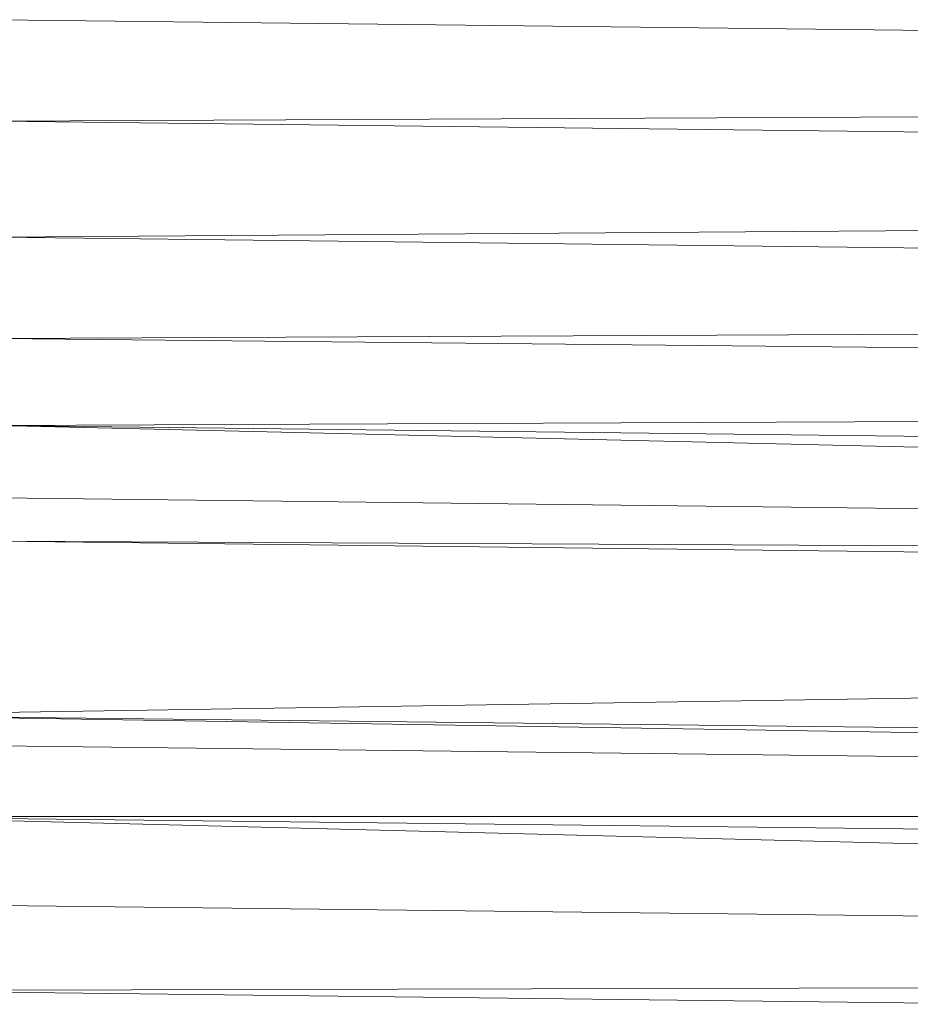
# Model space of a CAD drawing. Header units: metres. Extents: x 391.1 to 427.5, y 12.7 to 28.4.
# Tile 142 of 245: x 408.2557 to 408.2971, y 23.4085 to 23.4543. Entities that reach past the tile are written whole.
import ezdxf

# ---------------------------------------------------------------- set-up
doc = ezdxf.new("R2010")
doc.units = ezdxf.units.M
doc.layers.add('02_MOBILIARIO', color=7, linetype='Continuous', lineweight=18)

# ---------------------------------------------------------------- blocks, each defined once
blk = doc.blocks.new('Family - Plats de dutxa PS-1-153501-01_ELEC _PS1')
at = {"layer": '02_MOBILIARIO', "color": 253, "true_color": 0xaaaaaa}
for p, q in [((0.122975, 0.10354), (0.409997, 0.100169)), ((0.122975, 0.10354), (0.409997, 0.100169)), ((0.122975, 0.09882), (0.409997, 0.100169)), ((0.409997, 0.100169), (0.122975, 0.09882)), ((0.122975, 0.09882), (0.409997, 0.09545)), ((0.409997, 0.09545), (0.122975, 0.09882)), ((0.122975, 0.093427), (0.409997, 0.09545)), ((0.409997, 0.09545), (0.122975, 0.093427)), ((0.122975, 0.093427), (0.409997, 0.090056)), ((0.409997, 0.090056), (0.122975, 0.093427)), ((0.122975, 0.088708), (0.409997, 0.090056)), ((0.409997, 0.090056), (0.122975, 0.088708)), ((0.122975, 0.088708), (0.409997, 0.085817)), ((0.409997, 0.085817), (0.122975, 0.088708)), ((0.122975, 0.084663), (0.409997, 0.085817)), ((0.409997, 0.085817), (0.122975, 0.084663)), ((0.122975, 0.084663), (0.409997, 0.077922)), ((0.409997, 0.081292), (0.122975, 0.084663)), ((0.409997, 0.077922), (0.122975, 0.084663)), ((0.409997, 0.081292), (0.122975, 0.084663)), ((0.122975, 0.081292), (0.409997, 0.077922)), ((0.122975, 0.081292), (0.409997, 0.077922)), ((0.122975, 0.07927), (0.409997, 0.075899)), ((0.122975, 0.07927), (0.409997, 0.077922)), ((0.409997, 0.077922), (0.122975, 0.07927)), ((0.409997, 0.075899), (0.122975, 0.07927)), ((0.115559, 0.07118), (0.409997, 0.075899)), ((0.409997, 0.075899), (0.115559, 0.07118)), ((0.115559, 0.07118), (0.409997, 0.066461)), ((0.409997, 0.067809), (0.115559, 0.07118)), ((0.409997, 0.066461), (0.115559, 0.07118)), ((0.409997, 0.067809), (0.115559, 0.07118)), ((0.115559, 0.069832), (0.409997, 0.066461)), ((0.115559, 0.069832), (0.409997, 0.066461)), ((0.115559, 0.066461), (0.409997, 0.059045)), ((0.409997, 0.06309), (0.115559, 0.066461)), ((0.409997, 0.059045), (0.115559, 0.066461)), ((0.115559, 0.066461), (0.409997, 0.066461)), ((0.409997, 0.066461), (0.115559, 0.066461)), ((0.409997, 0.06309), (0.115559, 0.066461)), ((0.115559, 0.062416), (0.409997, 0.059045)), ((0.115559, 0.062416), (0.409997, 0.059045)), ((0.115559, 0.058371), (0.409997, 0.059045)), ((0.409997, 0.059045), (0.115559, 0.058371)), ((0.409997, 0.055), (0.115559, 0.058371)), ((0.409997, 0.055), (0.115559, 0.058371))]:
    blk.add_line(p, q, dxfattribs=at)
blk = doc.blocks.new('LONDR55-XX_ZZ-ARQ-CAA-M3D-Londres55_ifc-1-01_ELEC _PS1')
at = {"layer": '02_MOBILIARIO', "color": 253, "lineweight": 18, "true_color": 0xaaaaaa}
blk.add_blockref('Family - Plats de dutxa PS-1-153501-01_ELEC _PS1', (408.131716, 23.350737), dxfattribs=at)

msp = doc.modelspace()

# ---------------------------------------------------------------- block references
at = {"lineweight": 5}
msp.add_blockref('LONDR55-XX_ZZ-ARQ-CAA-M3D-Londres55_ifc-1-01_ELEC _PS1', (0, 0), dxfattribs=at)

doc.saveas('drawing.dxf')
